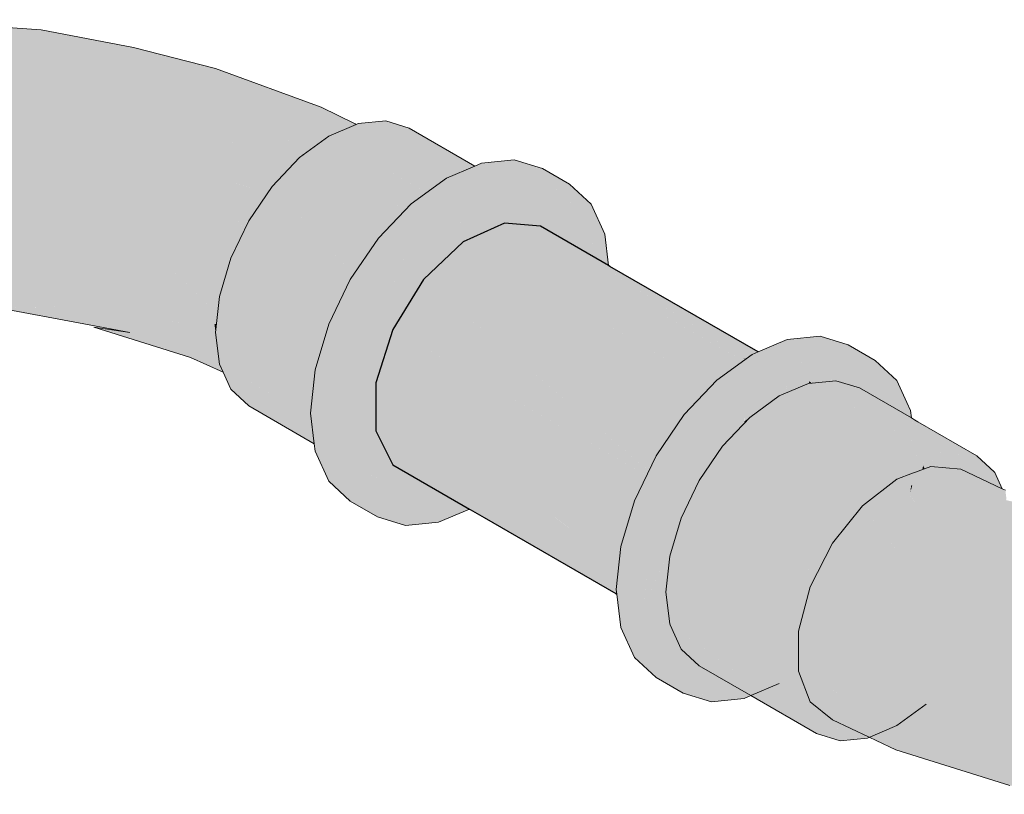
# Model space of a CAD drawing. Header units: millimetres. Extents: x 2 to 902, y -447 to 199.
# Tile 150 of 256: x 51.629 to 52.056, y 67.027 to 67.363. Entities that reach past the tile are written whole.
import ezdxf

# ---------------------------------------------------------------- set-up
doc = ezdxf.new("R2010")
doc.units = ezdxf.units.MM
doc.header["$MEASUREMENT"] = 0
doc.layers.add('AF-Condutos', color=4, linetype='Continuous', lineweight=25)
doc.layers.add('AF-Conexões', color=9, linetype='Continuous', lineweight=18)

msp = doc.modelspace()

# ---------------------------------------------------------------- hatches: boundary and pattern name
at = {"layer": 'AF-Condutos', "linetype": 'Continuous'}
for points in [[(51.88331, 67.24113), (51.88639, 67.2388), (51.93014, 67.20567), (51.93034, 67.20552), (51.93048, 67.20566), (51.93126, 67.20648), (51.93891, 67.21455), (51.94016, 67.21588), (51.93891, 67.21455), (51.93126, 67.20648), (51.941, 67.21359), (51.94267, 67.21481), (51.94039, 67.21612), (51.88527, 67.24795), (51.88411, 67.24862), (51.83911, 67.2746), (51.8212, 67.26644), (51.88225, 67.23119), (51.88321, 67.24015), (51.88225, 67.23119), (51.8877, 67.22805), (51.92906, 67.20416), (51.93034, 67.20552), (51.88639, 67.2388)], [(51.88456, 67.25381), (51.88427, 67.25613), (51.8547, 67.27321), (51.83911, 67.2746), (51.88411, 67.24862), (51.88527, 67.24795), (51.94267, 67.21481), (51.94351, 67.21541), (51.94358, 67.21546), (51.88466, 67.25374), (51.88462, 67.25332), (51.88466, 67.25374)], [(51.91504, 67.18854), (51.8212, 67.26644), (51.80408, 67.25012), (51.91382, 67.18676)], [(51.92666, 67.20555), (51.8212, 67.26644), (51.9146, 67.1889), (51.91504, 67.18854), (51.91545, 67.18914), (51.91705, 67.19148), (51.92906, 67.20416)], [(51.88488, 67.25578), (51.88427, 67.25613), (51.88456, 67.25381), (51.88466, 67.25375), (51.9491, 67.2187)], [(51.88466, 67.25375), (51.948, 67.21869), (51.88456, 67.25381), (51.94275, 67.216), (51.94379, 67.21562), (51.9465, 67.2176), (51.94846, 67.21843), (51.9491, 67.2187), (51.94848, 67.21904)], [(51.9017, 67.16707), (51.80408, 67.25012), (51.7907, 67.22849), (51.9007, 67.16498)], [(51.90485, 67.17364), (51.91382, 67.18676), (51.91173, 67.18797), (51.80408, 67.25012), (51.90086, 67.16779), (51.9017, 67.16707)], [(51.89274, 67.14488), (51.7907, 67.22849), (51.78337, 67.20526), (51.89204, 67.14252)], [(51.89153, 67.14587), (51.89274, 67.14488), (51.8955, 67.15415), (51.9007, 67.16498), (51.89901, 67.16595), (51.7907, 67.22849)], [(51.94275, 67.216), (51.94358, 67.21546), (51.94377, 67.21561)], [(51.97122, 67.20511), (51.94358, 67.21546), (51.95988, 67.20487)], [(51.78337, 67.18447), (51.82948, 67.15406), (51.88762, 67.11571), (51.88809, 67.12006), (51.8884, 67.12303), (51.88849, 67.12379), (51.88875, 67.12628), (51.83238, 67.15618), (51.88875, 67.12628), (51.84074, 67.16227), (51.8875, 67.12723), (51.88961, 67.13435), (51.89036, 67.14135), (51.88961, 67.13435), (51.89155, 67.14085), (51.89204, 67.14252), (51.89058, 67.14337), (51.8483, 67.16778), (51.78337, 67.20526)], [(51.97138, 67.20505), (51.97108, 67.20504), (51.971, 67.20501)], [(51.97122, 67.20511), (51.97138, 67.20505), (51.97245, 67.20515)], [(51.82948, 67.15406), (51.78337, 67.18447), (51.7907, 67.16971), (51.82389, 67.15054), (51.82432, 67.1503), (51.8245, 67.15043), (51.82573, 67.15132), (51.82781, 67.15284), (51.82925, 67.15389), (51.82781, 67.15284), (51.82573, 67.15132), (51.8245, 67.15043), (51.82852, 67.15251), (51.8245, 67.15043), (51.82432, 67.1503), (51.83036, 67.14681), (51.88742, 67.11386), (51.88761, 67.1156), (51.88759, 67.11573), (51.83916, 67.14768), (51.83053, 67.15337)], [(51.88875, 67.12628), (51.88961, 67.13435), (51.8875, 67.12723)], [(51.88785, 67.11362), (51.88761, 67.1156), (51.88742, 67.11386)]]:
    msp.add_hatch(color=151, dxfattribs=at).paths.add_polyline_path(points)
at = {"layer": 'AF-Conexões', "linetype": 'Continuous'}
for points in [[(51.57946, 67.36284), (51.55909, 67.36232), (51.51359, 67.36239), (51.48971, 67.36028), (51.47425, 67.35775), (51.43877, 67.35227), (51.39762, 67.34178), (51.36271, 67.32947), (51.33748, 67.31681), (51.33835, 67.31644), (51.34612, 67.31314), (51.36827, 67.32941), (51.34651, 67.31343), (51.34612, 67.31314), (51.34802, 67.31233), (51.34876, 67.31179), (51.34906, 67.31189), (51.37045, 67.319), (51.40138, 67.33351), (51.37045, 67.319), (51.35911, 67.30477), (51.36076, 67.30304), (51.36146, 67.3023), (51.36168, 67.30237), (51.39379, 67.31287), (51.37304, 67.28989), (51.37442, 67.28788), (51.41914, 67.30335), (51.43526, 67.32721), (51.45006, 67.34639), (51.43526, 67.32721), (51.46908, 67.33847), (51.4994, 67.34962), (51.53727, 67.35582), (51.4994, 67.34962), (51.46908, 67.33847), (51.43526, 67.32721), (51.41914, 67.30335), (51.38472, 67.27163), (51.38572, 67.26955), (51.41387, 67.27644), (51.45112, 67.30529), (51.47292, 67.32391), (51.45112, 67.30529), (51.41387, 67.27644), (51.39248, 67.25308), (51.39317, 67.25075), (51.42783, 67.26402), (51.4513, 67.28604), (51.48953, 67.30538), (51.52676, 67.32969), (51.48953, 67.30538), (51.4513, 67.28604), (51.42783, 67.26402), (51.39637, 67.23503), (51.39661, 67.23278), (51.39683, 67.2308), (51.42713, 67.24636), (51.45876, 67.27129), (51.42713, 67.24636), (51.39683, 67.2308), (51.42518, 67.23255), (51.45124, 67.23454), (51.46733, 67.25813), (51.49124, 67.28258), (51.46733, 67.25813), (51.45124, 67.23454), (51.49176, 67.24146), (51.49079, 67.25095), (51.51064, 67.26536), (51.53377, 67.28353), (51.53406, 67.30441), (51.53377, 67.28353), (51.51064, 67.26536), (51.49079, 67.25095), (51.49176, 67.24146), (51.51366, 67.24153), (51.52755, 67.24158), (51.53124, 67.2448), (51.53403, 67.24724), (51.55553, 67.26779), (51.57494, 67.29393), (51.57336, 67.31701), (51.54836, 67.34416), (51.57336, 67.31701), (51.57494, 67.29393), (51.55553, 67.26779), (51.53403, 67.24724), (51.58029, 67.24487), (51.5773, 67.2548), (51.6004, 67.26536), (51.5773, 67.2548), (51.58029, 67.24487), (51.61967, 67.24641), (51.61948, 67.23784), (51.65405, 67.23843), (51.64372, 67.25813), (51.61967, 67.28473), (51.64372, 67.25813), (51.65405, 67.23843), (51.63389, 67.23808), (51.61948, 67.23784), (51.65668, 67.23086), (51.67662, 67.22712), (51.68516, 67.23227), (51.68392, 67.24636), (51.65405, 67.27968), (51.61948, 67.31117), (51.60074, 67.33541), (51.57683, 67.35321), (51.60074, 67.33541), (51.61948, 67.31117), (51.65405, 67.27968), (51.68392, 67.24636), (51.68516, 67.23227), (51.71422, 67.23075), (51.71444, 67.23277), (51.7147, 67.23523), (51.68516, 67.26382), (51.67662, 67.28669), (51.68516, 67.26382), (51.71789, 67.2508), (51.71876, 67.25374), (51.70523, 67.2719), (51.72513, 67.26912), (51.72652, 67.27201), (51.70294, 67.29776), (51.66106, 67.31329), (51.64149, 67.33236), (51.66106, 67.31329), (51.70294, 67.29776), (51.73651, 67.2877), (51.73808, 67.29), (51.71956, 67.31164), (51.67802, 67.33023), (51.63216, 67.34752), (51.67802, 67.33023), (51.71956, 67.31164), (51.74929, 67.3023), (51.74698, 67.30303), (51.7437, 67.29823), (51.74698, 67.30303), (51.71956, 67.31164), (51.73591, 67.29254), (51.74351, 67.29795), (51.73591, 67.29254), (51.73802, 67.29008), (51.73821, 67.29019), (51.73843, 67.29052), (51.74129, 67.2947), (51.73843, 67.29052), (51.74308, 67.29542), (51.74953, 67.30223), (51.7503, 67.30304), (51.75169, 67.30405), (51.75134, 67.30413), (51.75146, 67.30427), (51.73182, 67.32354), (51.69394, 67.34113), (51.73182, 67.32354), (51.74923, 67.30646), (51.75169, 67.30405), (51.75615, 67.30731), (51.7626, 67.31201), (51.76243, 67.31207), (51.7626, 67.31201), (51.76303, 67.31232), (51.76409, 67.3131), (51.76303, 67.31232), (51.76453, 67.31296), (51.7642, 67.31318), (51.73348, 67.33336), (51.76453, 67.31296), (51.77268, 67.31643), (51.77411, 67.31704), (51.75969, 67.32495), (51.71384, 67.34165), (51.67834, 67.35083), (51.64961, 67.35345), (51.67834, 67.35083), (51.63819, 67.35845), (51.60744, 67.36062)], [(51.75969, 67.32495), (51.77328, 67.31749), (51.77418, 67.31707), (51.77489, 67.31737), (51.77441, 67.3176)], [(51.77575, 67.31774), (51.77489, 67.31737), (51.76303, 67.31232), (51.80537, 67.28788), (51.80699, 67.28906), (51.80711, 67.28915), (51.7777, 67.31596), (51.8155, 67.29479), (51.8174, 67.2956), (51.786, 67.31182), (51.8174, 67.2956), (51.81545, 67.29713), (51.78762, 67.31891)], [(51.77328, 67.31749), (51.7846, 67.31128), (51.79613, 67.30677)], [(51.82445, 67.2986), (51.82624, 67.29936), (51.79781, 67.31577), (51.78762, 67.31891), (51.8174, 67.2956), (51.8235, 67.2982)], [(51.7777, 67.31596), (51.80556, 67.29056), (51.80711, 67.28915), (51.80861, 67.29024), (51.81394, 67.29413), (51.81535, 67.29473), (51.8155, 67.29479), (51.81502, 67.29491), (51.8155, 67.29479), (51.81513, 67.295)], [(51.7954, 67.27953), (51.76303, 67.31232), (51.7503, 67.30304), (51.79385, 67.27789)], [(51.80403, 67.28865), (51.76303, 67.31232), (51.79478, 67.28016), (51.7954, 67.27953), (51.79618, 67.28036), (51.7987, 67.28301), (51.80537, 67.28788)], [(51.78383, 67.26704), (51.7503, 67.30304), (51.73843, 67.29052), (51.77367, 67.25218), (51.78249, 67.26508)], [(51.79198, 67.27897), (51.7503, 67.30304), (51.7837, 67.26718), (51.78383, 67.26704), (51.78399, 67.26729), (51.78449, 67.26801), (51.79385, 67.27789)], [(51.75169, 67.30405), (51.75146, 67.30427), (51.75134, 67.30413)], [(51.82389, 67.15054), (51.82368, 67.15066), (51.82355, 67.15074), (51.81889, 67.15343), (51.80553, 67.16114), (51.79973, 67.16449), (51.7964, 67.16642), (51.79431, 67.16762), (51.7907, 67.16971), (51.7893, 67.17253), (51.7885, 67.17415), (51.78652, 67.17814), (51.78615, 67.17887), (51.78337, 67.17669), (51.78337, 67.1763), (51.78337, 67.17669), (51.78135, 67.17511), (51.78337, 67.17394), (51.78337, 67.17277), (51.78475, 67.17314), (51.78337, 67.17196), (51.78534, 67.1728), (51.78697, 67.17186), (51.78534, 67.1728), (51.78337, 67.17196), (51.78337, 67.17081), (51.78337, 67.16758), (51.79214, 67.1668), (51.78337, 67.16758), (51.78337, 67.16586), (51.78337, 67.16531), (51.79312, 67.16482), (51.78337, 67.16531), (51.78337, 67.16586), (51.78337, 67.16758), (51.78337, 67.17081), (51.78337, 67.17196), (51.78475, 67.17314), (51.78337, 67.17277), (51.78337, 67.17247), (51.78337, 67.17277), (51.78337, 67.17394), (51.78135, 67.17511), (51.77234, 67.16982), (51.77182, 67.16861), (51.7749, 67.16834), (51.76884, 67.16888), (51.77984, 67.16549), (51.78337, 67.1644), (51.79513, 67.16077), (51.80286, 67.14519), (51.79513, 67.16077), (51.76884, 67.16888), (51.77182, 67.16861), (51.77218, 67.16977), (51.77222, 67.16989), (51.77218, 67.16977), (51.77182, 67.16861), (51.77234, 67.16982), (51.78135, 67.17511), (51.78085, 67.1754), (51.78135, 67.17511), (51.78337, 67.17669), (51.78615, 67.17887), (51.78337, 67.17705), (51.78615, 67.17887), (51.78337, 67.17727), (51.78615, 67.17887), (51.78455, 67.18211), (51.78337, 67.18023), (51.78049, 67.1756), (51.78337, 67.18023), (51.78455, 67.18211), (51.78337, 67.18106), (51.78455, 67.18211), (51.78431, 67.18259), (51.78337, 67.18171), (51.78337, 67.18164), (51.78337, 67.18171), (51.77853, 67.17673), (51.78337, 67.18171), (51.77828, 67.17688), (51.77274, 67.17155), (51.77258, 67.17104), (51.7714, 67.17036), (51.77278, 67.17166), (51.77281, 67.17178), (51.77278, 67.17166), (51.7714, 67.17036), (51.77258, 67.17104), (51.77274, 67.17155), (51.77828, 67.17688), (51.78337, 67.18171), (51.78337, 67.18176), (51.77803, 67.17702), (51.77308, 67.17264), (51.77803, 67.17702), (51.78337, 67.18176), (51.78337, 67.18171), (51.78431, 67.18259), (51.78337, 67.18447), (51.78337, 67.19738), (51.78337, 67.20526), (51.7837, 67.2063), (51.78337, 67.20589), (51.76684, 67.18532), (51.78015, 67.19503), (51.77937, 67.19255), (51.77852, 67.18986), (51.77502, 67.17876), (51.77852, 67.18986), (51.77937, 67.19255), (51.78015, 67.19503), (51.77867, 67.19395), (51.77381, 67.17946), (51.77086, 67.17067), (51.77381, 67.17946), (51.77867, 67.19395), (51.76684, 67.18532), (51.76744, 67.18314), (51.76684, 67.18532), (51.76708, 67.18334), (51.76846, 67.17206), (51.76618, 67.17337), (51.76846, 67.17206), (51.76684, 67.18532), (51.79628, 67.26121), (51.8443, 67.28893), (51.85517, 67.29521), (51.84265, 67.28988), (51.85517, 67.29521), (51.88261, 67.26976), (51.87673, 67.28277), (51.86737, 67.29145), (51.85558, 67.29826), (51.84338, 67.30201), (51.82918, 67.30061), (51.84097, 67.2938), (51.82918, 67.30061), (51.83802, 67.29255), (51.84032, 67.29123), (51.83802, 67.29255), (51.82918, 67.30061), (51.82851, 67.29804), (51.82573, 67.28732), (51.81049, 67.27621), (51.82573, 67.28732), (51.82851, 67.29804), (51.82918, 67.30061), (51.82624, 67.29936), (51.81394, 67.29413), (51.7987, 67.28301), (51.78449, 67.26801), (51.77229, 67.25017), (51.78408, 67.24336), (51.77229, 67.25017), (51.77473, 67.22388), (51.76884, 67.20408), (51.77473, 67.22388), (51.77229, 67.25017), (51.76294, 67.23069), (51.75705, 67.21089), (51.75505, 67.19213), (51.75667, 67.17886), (51.75705, 67.17569), (51.76294, 67.16268), (51.77473, 67.15588), (51.76294, 67.16268), (51.77229, 67.154), (51.78408, 67.14719), (51.79628, 67.14343), (51.80338, 67.14414), (51.81049, 67.14484)], [(51.72824, 67.2756), (51.73651, 67.2877), (51.73436, 67.28834), (51.70294, 67.29776), (51.7261, 67.27247), (51.72652, 67.27201)], [(51.87751, 67.27117), (51.85625, 67.28242), (51.84828, 67.28663), (51.84294, 67.28), (51.83864, 67.27464), (51.84634, 67.27804), (51.85588, 67.28225), (51.84634, 67.27804), (51.84647, 67.27796), (51.84634, 67.27804), (51.83864, 67.27464), (51.83911, 67.2746), (51.8547, 67.27321), (51.87461, 67.27143), (51.8547, 67.27321), (51.83864, 67.27464), (51.85727, 67.27173), (51.85781, 67.27141), (51.87292, 67.26269), (51.88035, 67.26812), (51.88261, 67.26976), (51.88148, 67.27082), (51.86477, 67.2863), (51.85517, 67.29521), (51.86384, 67.28588), (51.85517, 67.29521), (51.84563, 67.2897), (51.8443, 67.28893), (51.84462, 67.28874), (51.8443, 67.28893), (51.81907, 67.27436), (51.81815, 67.27289), (51.81907, 67.27436), (51.80207, 67.26455), (51.79628, 67.26121), (51.80147, 67.26265), (51.81779, 67.27229), (51.80147, 67.26265), (51.79628, 67.26121), (51.79339, 67.25375), (51.78489, 67.23185), (51.77161, 67.19762), (51.76684, 67.18532), (51.77501, 67.20312), (51.76684, 67.18532), (51.7837, 67.2063), (51.78456, 67.20903), (51.78779, 67.22378), (51.79078, 67.23746), (51.78779, 67.22378), (51.78456, 67.20903), (51.7907, 67.22849), (51.79471, 67.2412), (51.79955, 67.25656), (51.79471, 67.2412), (51.8114, 67.26197), (51.81195, 67.26286), (51.81397, 67.26612), (51.81195, 67.26286), (51.8114, 67.26197), (51.82372, 67.26883), (51.843, 67.2872), (51.84397, 67.28812), (51.843, 67.2872), (51.82372, 67.26883), (51.8114, 67.26197), (51.79471, 67.2412), (51.7907, 67.22849), (51.80253, 67.24762), (51.80408, 67.25012), (51.8212, 67.26644), (51.83073, 67.27078), (51.83831, 67.27424), (51.84828, 67.28663), (51.85625, 67.28242)], [(51.76553, 67.23609), (51.77229, 67.25017), (51.77915, 67.24621), (51.7734, 67.25247), (51.73843, 67.29052), (51.72824, 67.2756), (51.72043, 67.25933), (51.76448, 67.23389)], [(51.73802, 67.29008), (51.73808, 67.29), (51.73821, 67.29019)], [(51.71814, 67.25457), (51.71876, 67.25374), (51.72043, 67.25933), (51.72513, 67.26912), (51.72341, 67.26936), (51.70523, 67.2719)], [(51.83864, 67.27464), (51.83836, 67.27426), (51.83906, 67.27458)], [(51.88261, 67.26976), (51.87292, 67.26269), (51.87379, 67.26219), (51.87396, 67.26209)], [(51.88261, 67.26976), (51.87396, 67.26209), (51.874, 67.26207)], [(51.88261, 67.26976), (51.874, 67.26207), (51.87427, 67.26191), (51.88261, 67.25709), (51.88427, 67.25613)], [(51.71359, 67.23631), (51.7147, 67.23523), (51.71551, 67.24279), (51.71789, 67.2508), (51.71644, 67.25138), (51.68516, 67.26382)], [(51.75978, 67.22004), (51.72043, 67.25933), (51.71551, 67.24279), (51.75906, 67.21765)], [(51.75846, 67.22135), (51.75978, 67.22004), (51.76294, 67.23069), (51.76448, 67.23389), (51.76398, 67.23418), (51.72043, 67.25933)], [(51.75646, 67.20531), (51.71551, 67.24279), (51.71383, 67.22712), (51.75517, 67.19323), (51.75618, 67.20267)], [(51.75562, 67.20607), (51.75646, 67.20531), (51.75705, 67.21089), (51.75785, 67.21835), (51.71551, 67.24279)], [(51.67662, 67.22712), (51.68428, 67.22458), (51.70523, 67.21764), (51.71519, 67.21602), (51.71491, 67.21831), (51.68516, 67.23227), (51.67747, 67.22764)], [(51.71298, 67.21921), (51.71491, 67.21831), (51.71383, 67.22712), (51.71338, 67.23079), (51.68516, 67.23227)], [(51.67662, 67.22712), (51.66106, 67.22947), (51.70294, 67.21621), (51.71712, 67.20985), (51.71635, 67.21153), (51.70523, 67.21764)], [(51.71338, 67.23079), (51.71383, 67.22712), (51.71422, 67.23075)], [(51.75489, 67.19346), (51.71383, 67.22712), (51.71551, 67.21339), (51.75489, 67.19066), (51.75505, 67.19213), (51.75517, 67.19323)], [(51.94303, 67.06832), (51.9434, 67.07105), (51.94303, 67.07127), (51.9346, 67.07613), (51.93369, 67.07666), (51.92349, 67.08255), (51.91567, 67.0898), (51.91735, 67.08609), (51.91567, 67.0898), (51.91497, 67.09136), (51.91343, 67.09477), (51.91334, 67.09495), (51.91264, 67.0965), (51.90464, 67.10392), (51.89938, 67.1088), (51.90139, 67.12756), (51.94303, 67.19968), (51.96254, 67.21095), (51.97351, 67.21728), (51.96088, 67.21191), (51.97351, 67.21728), (52.00927, 67.20624), (51.99991, 67.21493), (51.98771, 67.21868), (51.99991, 67.21493), (51.98814, 67.22172), (51.97594, 67.22548), (51.96174, 67.22408), (51.95886, 67.21307), (51.95827, 67.2108), (51.95886, 67.21307), (51.96174, 67.22408), (51.9491, 67.2187), (51.9465, 67.2176), (51.93126, 67.20648), (51.92882, 67.18468), (51.91663, 67.16684), (51.90727, 67.14736), (51.91663, 67.16684), (51.92882, 67.18468), (51.93126, 67.20648), (51.91705, 67.19148), (51.90485, 67.17364), (51.8955, 67.15415), (51.88961, 67.13435), (51.88761, 67.1156), (51.88785, 67.11362), (51.88927, 67.1128), (51.88785, 67.11362), (51.90139, 67.09236), (51.89962, 67.10682), (51.90139, 67.09236), (51.88785, 67.11362), (51.88961, 67.09915), (51.90727, 67.07935), (51.89997, 67.10662), (51.90727, 67.07935), (51.88961, 67.09915), (51.8955, 67.08615), (51.90485, 67.07747), (51.91663, 67.07067), (51.90051, 67.10631), (51.90241, 67.10211), (51.90693, 67.09211), (51.9179, 67.08488), (51.90693, 67.09211), (51.91663, 67.07067), (51.92267, 67.07433), (51.92852, 67.07788), (51.92267, 67.07433), (51.91663, 67.07067), (51.92465, 67.06996), (51.93838, 67.06873)], [(51.7157, 67.21189), (51.71635, 67.21153), (51.71551, 67.21339), (51.71519, 67.21602), (51.71426, 67.21617), (51.70523, 67.21764)], [(51.75785, 67.21835), (51.75705, 67.21089), (51.75906, 67.21765)], [(51.9613, 67.20181), (51.94357, 67.07096), (51.971, 67.20501), (51.97119, 67.20595), (51.97205, 67.20546), (51.97223, 67.20535), (51.97871, 67.20578), (51.97226, 67.20555), (51.97871, 67.20578), (51.98141, 67.20604), (51.97957, 67.20866), (51.97776, 67.20789), (51.97957, 67.20866), (51.97574, 67.21234), (51.97275, 67.21016), (51.97574, 67.21234), (51.97957, 67.20866), (51.97656, 67.21294), (51.97351, 67.21728), (51.97193, 67.20956), (51.97351, 67.21728), (51.96818, 67.2142), (51.96478, 67.21062), (51.96419, 67.20999), (51.96884, 67.20731), (51.96419, 67.20999), (51.96478, 67.21062), (51.96818, 67.2142), (51.96254, 67.21095), (51.96407, 67.20987), (51.96829, 67.20691), (51.96485, 67.2044), (51.96829, 67.20691), (51.96407, 67.20987), (51.96254, 67.21095), (51.96211, 67.2078), (51.96161, 67.20408)], [(51.99832, 67.05197), (52.00203, 67.05137), (52.01625, 67.04906), (52.00501, 67.05354), (52.01625, 67.04906), (52.0464, 67.03547), (52.09143, 67.02819), (52.10156, 67.02677), (52.1249, 67.0289), (52.15793, 67.03756), (52.18481, 67.04882), (52.20636, 67.06463), (52.22462, 67.08526), (52.23243, 67.09144), (52.24566, 67.11005), (52.26377, 67.14894), (52.27077, 67.18144), (52.25525, 67.13417), (52.23932, 67.11037), (52.21662, 67.09387), (52.1913, 67.07018), (52.17955, 67.05098), (52.1913, 67.07018), (52.1651, 67.05535), (52.13565, 67.0395), (52.10084, 67.03593), (52.06624, 67.03611), (52.10084, 67.03593), (52.13565, 67.0395), (52.1651, 67.05535), (52.1913, 67.07018), (52.21662, 67.09387), (52.23932, 67.11037), (52.25525, 67.13417), (52.27077, 67.18144), (52.27516, 67.19983), (52.2762, 67.21256), (52.27503, 67.21169), (52.27179, 67.20925), (52.26832, 67.20664), (52.25712, 67.17236), (52.2502, 67.13957), (52.25712, 67.17236), (52.24473, 67.1968), (52.24143, 67.19601), (52.23399, 67.16038), (52.22053, 67.12337), (52.20434, 67.10178), (52.22053, 67.12337), (52.23399, 67.16038), (52.2234, 67.19354), (52.22075, 67.19334), (52.21303, 67.16399), (52.20151, 67.12489), (52.1855, 67.10211), (52.17048, 67.08323), (52.15297, 67.06776), (52.1158, 67.04999), (52.15297, 67.06776), (52.17048, 67.08323), (52.1855, 67.10211), (52.20151, 67.12489), (52.17054, 67.13018), (52.16599, 67.1027), (52.14155, 67.08165), (52.12621, 67.06526), (52.14155, 67.08165), (52.16599, 67.1027), (52.17054, 67.13018), (52.14781, 67.1048), (52.12161, 67.0829), (52.09744, 67.0745), (52.08483, 67.05688), (52.07085, 67.0459), (52.08483, 67.05688), (52.09744, 67.0745), (52.12161, 67.0829), (52.14781, 67.1048), (52.17054, 67.13018), (52.20151, 67.12489), (52.21303, 67.16399), (52.20251, 67.19411), (52.19986, 67.19432), (52.19121, 67.14939), (52.18027, 67.19914), (52.17361, 67.171), (52.17948, 67.19577), (52.18027, 67.19914), (52.17523, 67.20137), (52.16788, 67.20463), (52.1679, 67.20449), (52.16788, 67.20463), (52.1675, 67.2048), (52.16527, 67.20578), (52.1675, 67.2048), (52.16507, 67.20662), (52.16492, 67.20594), (52.16023, 67.18452), (52.15375, 67.14576), (52.16023, 67.18452), (52.15592, 67.21351), (52.15586, 67.21394), (52.15581, 67.2136), (52.15261, 67.19328), (52.15432, 67.21609), (52.1489, 67.19129), (52.14315, 67.15901), (52.12961, 67.14495), (52.10632, 67.11033), (52.13269, 67.12173), (52.1076, 67.09285), (52.13269, 67.12173), (52.10225, 67.10857), (52.10632, 67.11033), (52.11342, 67.12343), (52.10632, 67.11033), (52.12961, 67.14495), (52.12376, 67.1425), (52.1161, 67.13929), (52.10494, 67.13455), (52.09502, 67.13033), (52.08992, 67.11932), (52.08688, 67.11277), (52.072, 67.07854), (52.08688, 67.11277), (52.09502, 67.13033), (52.11579, 67.15194), (52.09902, 67.14559), (52.08598, 67.14482), (52.07111, 67.14393), (52.07262, 67.14162), (52.07662, 67.1355), (52.07111, 67.14393), (52.05786, 67.12998), (52.05671, 67.12613), (52.05641, 67.12332), (52.06888, 67.12135), (52.0559, 67.1234), (52.05288, 67.11321), (52.04053, 67.10694), (52.05039, 67.10486), (52.0651, 67.10175), (52.04053, 67.10694), (52.04646, 67.08686), (52.05467, 67.06121), (52.04646, 67.08686), (52.04053, 67.10694), (52.05288, 67.11321), (52.0559, 67.1234), (52.05641, 67.12332), (52.05671, 67.12613), (52.05786, 67.12998), (52.07111, 67.14393), (52.05984, 67.13664), (52.05809, 67.13076), (52.05984, 67.13664), (52.05769, 67.13525), (52.0571, 67.12976), (52.05769, 67.13525), (52.05908, 67.13615), (52.05839, 67.14179), (52.05908, 67.13615), (52.05984, 67.13664), (52.06079, 67.13986), (52.05984, 67.13664), (52.06403, 67.13935), (52.07111, 67.14393), (52.06231, 67.14315), (52.06176, 67.1431), (52.06199, 67.14387), (52.06176, 67.1431), (52.06231, 67.14315), (52.07111, 67.14393), (52.06251, 67.14565), (52.06105, 67.14594), (52.07111, 67.14393), (52.07383, 67.14594), (52.07822, 67.14919), (52.0714, 67.1482), (52.07167, 67.14795), (52.0714, 67.1482), (52.07085, 67.14871), (52.07033, 67.14919), (52.07015, 67.14936), (52.06958, 67.1492), (52.07015, 67.14936), (52.0714, 67.1482), (52.07822, 67.14919), (52.06755, 67.15177), (52.05966, 67.15368), (52.05926, 67.14991), (52.0594, 67.14958), (52.06201, 67.1492), (52.06703, 67.14846), (52.06201, 67.1492), (52.0594, 67.14958), (52.05957, 67.1492), (52.06011, 67.14801), (52.06073, 67.14664), (52.06011, 67.14801), (52.05957, 67.1492), (52.0594, 67.14958), (52.05922, 67.14959), (52.05934, 67.1492), (52.05922, 67.14959), (52.0592, 67.1492), (52.05913, 67.14794), (52.05918, 67.1492), (52.05922, 67.14959), (52.05904, 67.1492), (52.05904, 67.14794), (52.05904, 67.1492), (52.05922, 67.14959), (52.0594, 67.14958), (52.05926, 67.14991), (52.05966, 67.15368), (52.0585, 67.15157), (52.05966, 67.15368), (52.05729, 67.15425), (52.05772, 67.1533), (52.05729, 67.15425), (52.057, 67.15316), (52.05743, 67.14963), (52.05748, 67.1492), (52.05767, 67.1492), (52.05748, 67.1492), (52.05842, 67.14789), (52.05888, 67.14637), (52.05842, 67.14789), (52.05748, 67.1492), (52.05743, 67.14963), (52.057, 67.15316), (52.05729, 67.15425), (52.05686, 67.15436), (52.05647, 67.15445), (52.01545, 67.16083), (52.04081, 67.14997), (52.04687, 67.14921), (52.04465, 67.14921), (52.05765, 67.14784), (52.04465, 67.14921), (52.05301, 67.14754), (52.0578, 67.14659), (52.05785, 67.14616), (52.0578, 67.14659), (52.04465, 67.14921), (52.04687, 67.14921), (52.04081, 67.14997), (52.03982, 67.14921), (52.02788, 67.14007), (52.05827, 67.14278), (52.0585, 67.1428), (52.05829, 67.14258), (52.04262, 67.1255), (52.0585, 67.1428), (52.02788, 67.14007), (52.01472, 67.15658), (52.01153, 67.14586), (52.01472, 67.15658), (52.0092, 67.16351), (51.99438, 67.15194), (52.00805, 67.13414), (52.01216, 67.12878), (52.00971, 67.10586), (52.0267, 67.07651), (52.03613, 67.05301), (52.03098, 67.06585), (52.01882, 67.06068), (51.99807, 67.06988), (52.01632, 67.06179), (52.0232, 67.0668), (52.01632, 67.06179), (52.01882, 67.06068), (52.03098, 67.06585), (52.02892, 67.07098), (52.0267, 67.07651), (52.00971, 67.10586), (51.99552, 67.09024), (52.00971, 67.10586), (52.01216, 67.12878), (51.99438, 67.15194), (51.98136, 67.13572), (51.9717, 67.11685), (51.96656, 67.09755), (51.96656, 67.08018), (52.00954, 67.05674), (52.0069, 67.05491), (52.00346, 67.05416), (52.0069, 67.05491), (52.00954, 67.05674), (52.00946, 67.05678), (52.0092, 67.05659), (52.00946, 67.05678), (52.00623, 67.05533), (52.00946, 67.05678), (51.96656, 67.08018), (51.9717, 67.06683), (51.98137, 67.0591), (51.99732, 67.05154), (52.00033, 67.05012), (52.00887, 67.04608), (52.00089, 67.05053), (52.00887, 67.04608), (52.05825, 67.03056), (52.09143, 67.02819), (52.0464, 67.03547), (52.01625, 67.04906), (52.00203, 67.05137)], [(52.01554, 67.19006), (52.01515, 67.19324), (52.01358, 67.19671), (52.00927, 67.20624), (52.00297, 67.20819), (51.98877, 67.21257), (51.97984, 67.21533), (51.97351, 67.21728), (51.97872, 67.21451), (51.98522, 67.21106), (51.99257, 67.20715), (51.98522, 67.21106), (51.97872, 67.21451), (51.97351, 67.21728), (51.97801, 67.214), (51.97351, 67.21728), (51.97656, 67.21294), (51.98322, 67.21021), (51.97656, 67.21294), (51.977, 67.21231), (51.97957, 67.20866), (51.98174, 67.20958), (51.98209, 67.20973), (51.98174, 67.20958), (51.98803, 67.2067), (51.98174, 67.20958), (51.97957, 67.20866), (51.98088, 67.2068), (51.98691, 67.20659), (51.98088, 67.2068), (51.98141, 67.20604), (51.98286, 67.20619), (52.01682, 67.17961), (52.01741, 67.17914), (52.02193, 67.17561), (52.02309, 67.17572), (52.02182, 67.17851), (52.02309, 67.17572), (52.03379, 67.17679), (52.01864, 67.18553), (52.03379, 67.17679), (52.02193, 67.17561), (52.04399, 67.17364), (52.0184, 67.18841), (52.01696, 67.18924), (52.01734, 67.18842), (52.01799, 67.18697), (52.01823, 67.18682), (52.0182, 67.18652), (52.01812, 67.18583), (52.0182, 67.18652), (52.01823, 67.18682), (52.01805, 67.18684), (52.0159, 67.18712), (52.01805, 67.18684), (52.01801, 67.18694), (52.01577, 67.18816), (52.01799, 67.18697), (52.01734, 67.18842), (52.01574, 67.18842), (52.01734, 67.18842), (52.01696, 67.18924), (52.01554, 67.19006), (51.99306, 67.20305), (52.01031, 67.19772), (52.01166, 67.19731), (52.01031, 67.19772), (51.99306, 67.20305), (52.01092, 67.19273), (52.01218, 67.192), (52.01325, 67.19139)], [(51.75653, 67.18), (51.75631, 67.18181), (51.75611, 67.18345), (51.75602, 67.18418), (51.75531, 67.19001), (51.75526, 67.19045), (51.73749, 67.2007), (51.72589, 67.20591), (51.73749, 67.2007), (51.71551, 67.21339), (51.71712, 67.20985), (51.72043, 67.20253), (51.72824, 67.19528), (51.75667, 67.17886)], [(51.96116, 67.20083), (51.96129, 67.2018), (51.9616, 67.20408), (51.96211, 67.2078), (51.96254, 67.21095), (51.95154, 67.20393), (51.95092, 67.20302), (51.95827, 67.20375), (51.95675, 67.20214), (51.95827, 67.20375), (51.95092, 67.20302), (51.95063, 67.20259), (51.95092, 67.20302), (51.95154, 67.20393), (51.96254, 67.21095), (51.95229, 67.20503), (51.94836, 67.20276), (51.95052, 67.20244), (51.94836, 67.20276), (51.94303, 67.19968), (51.94822, 67.19908), (51.95621, 67.20157), (51.94822, 67.19908), (51.94303, 67.19968), (51.94305, 67.19313), (51.94305, 67.19151), (51.94402, 67.19292), (51.94412, 67.19308), (51.94461, 67.19379), (51.94654, 67.19661), (51.94461, 67.19379), (51.94412, 67.19308), (51.94402, 67.19292), (51.94305, 67.19151), (51.94306, 67.18851), (51.94554, 67.19031), (51.94796, 67.19208), (51.94799, 67.1929), (51.94734, 67.19221), (51.94799, 67.1929), (51.94808, 67.19527), (51.95169, 67.1968), (51.95198, 67.19711), (51.95169, 67.1968), (51.96016, 67.20098), (51.95169, 67.1968), (51.94808, 67.19527), (51.94799, 67.1929), (51.94796, 67.19208), (51.95827, 67.1996)], [(51.91109, 67.09794), (51.91264, 67.0965), (51.91219, 67.0975), (51.91093, 67.10029), (51.91076, 67.10067), (51.91079, 67.10037), (51.91102, 67.09849), (51.91079, 67.10037), (51.91076, 67.10067), (51.91061, 67.10184), (51.91044, 67.10325), (51.90907, 67.1144), (51.91076, 67.10067), (51.95095, 67.07168), (51.95671, 67.07414), (51.95768, 67.07455), (51.95671, 67.07414), (51.95095, 67.07168), (51.9666, 67.0604), (51.96169, 67.07126), (51.96111, 67.076), (51.96, 67.08499), (51.96169, 67.07126), (51.96169, 67.10066), (51.97442, 67.13348), (51.9666, 67.1172), (51.97442, 67.13348), (51.98461, 67.14839), (52.01662, 67.17173), (52.00132, 67.16058), (51.98461, 67.14839), (51.99557, 67.15341), (51.98461, 67.14839), (51.97862, 67.13963), (51.97442, 67.13348), (51.99227, 67.1493), (51.99331, 67.15061), (51.99438, 67.15194), (51.99727, 67.15419), (52.00155, 67.15753), (52.01652, 67.17081), (52.00762, 67.16292), (52.00155, 67.15753), (52.0065, 67.1614), (52.0092, 67.16351), (52.01148, 67.16436), (52.01334, 67.16674), (52.01148, 67.16436), (52.0135, 67.16512), (52.01508, 67.1681), (52.01633, 67.16908), (52.01508, 67.1681), (52.0135, 67.16512), (52.01584, 67.16599), (52.01628, 67.16858), (52.01696, 67.16957), (52.01628, 67.16858), (52.01584, 67.16599), (52.01601, 67.16606), (52.0092, 67.16351), (52.01472, 67.15658), (52.01497, 67.15628), (52.02788, 67.14007), (52.04081, 67.14997), (52.01592, 67.16063), (52.01515, 67.15804), (52.01545, 67.16083), (52.01561, 67.16228), (52.01545, 67.16083), (52.01596, 67.16075), (52.01637, 67.16214), (52.01596, 67.16075), (52.05647, 67.15445), (52.05681, 67.15469), (52.05671, 67.15553), (52.0564, 67.15785), (52.05639, 67.15814), (52.05633, 67.1587), (52.05499, 67.15934), (52.0551, 67.1591), (52.05538, 67.15848), (52.05556, 67.15807), (52.05643, 67.15614), (52.05556, 67.15807), (52.05548, 67.15809), (52.03853, 67.16252), (52.02167, 67.16692), (52.02145, 67.16698), (52.01667, 67.16314), (52.02145, 67.16698), (52.02167, 67.16692), (52.03853, 67.16252), (52.05548, 67.15809), (52.05556, 67.15807), (52.05538, 67.15848), (52.02401, 67.16904), (52.01971, 67.16744), (52.01773, 67.1667), (52.01727, 67.16981), (52.01982, 67.17374), (52.01727, 67.16981), (52.01773, 67.1667), (52.01862, 67.16703), (52.01907, 67.17122), (52.01862, 67.16703), (52.01929, 67.17139), (52.01947, 67.17254), (52.01929, 67.17139), (52.01862, 67.16703), (52.02074, 67.17252), (52.01862, 67.16703), (52.0203, 67.16766), (52.0214, 67.17304), (52.02193, 67.17561), (52.01995, 67.17416), (52.02193, 67.17561), (52.02006, 67.17453), (52.01671, 67.17259), (52.02006, 67.17453), (52.02193, 67.17561), (52.02015, 67.17485), (52.0168, 67.17342), (52.01753, 67.17374), (52.01716, 67.1768), (52.01753, 67.17374), (52.02015, 67.17485), (52.02193, 67.17561), (52.0206, 67.17637), (52.02193, 67.17561), (52.02067, 67.17659), (52.01732, 67.17827), (52.02067, 67.17659), (52.01741, 67.17914), (52.01695, 67.17848), (52.01702, 67.17797), (52.01695, 67.17848), (52.0092, 67.17019), (51.99647, 67.16091), (52.0092, 67.17019), (52.01695, 67.17848), (52.01741, 67.17914), (52.01683, 67.17947), (51.971, 67.20501), (51.95827, 67.1996), (51.94554, 67.19031), (51.93368, 67.17779), (51.92349, 67.16288), (51.92582, 67.1663), (51.92977, 67.17208), (51.94303, 67.19968), (51.9319, 67.18041), (51.91916, 67.15833), (51.9125, 67.14681), (51.91744, 67.15403), (51.91822, 67.15517), (51.91744, 67.15403), (51.9125, 67.14681), (51.90139, 67.12756), (51.89992, 67.11379), (51.90857, 67.13181), (51.89992, 67.11379), (51.89938, 67.1088), (51.91264, 67.13641), (51.91567, 67.1466), (51.91076, 67.13007), (51.90821, 67.12148), (51.91076, 67.13007), (51.91264, 67.13641), (51.91109, 67.13318), (51.90765, 67.12601), (51.90335, 67.11705), (51.90549, 67.11232), (51.90629, 67.11505), (51.90814, 67.12124), (51.90629, 67.11505), (51.90895, 67.11324), (51.90629, 67.11505), (51.90549, 67.11232), (51.90405, 67.10748), (51.90365, 67.10615), (51.90821, 67.10631), (51.90365, 67.10615), (51.90405, 67.10748), (51.90549, 67.11232), (51.90335, 67.11705), (51.89938, 67.1088), (51.90335, 67.10512), (51.90464, 67.10392), (51.90791, 67.10352), (51.90464, 67.10392), (51.90784, 67.10289), (51.91008, 67.10217), (51.90784, 67.10289), (51.90464, 67.10392), (51.90777, 67.10226), (51.90776, 67.10212), (51.90777, 67.10226), (51.90464, 67.10392), (51.90765, 67.10113), (51.90767, 67.10134), (51.90765, 67.10113)], [(51.94303, 67.06832), (51.94597, 67.06957), (51.95827, 67.0748), (51.97119, 67.20595), (51.94357, 67.07096), (51.9434, 67.07105)], [(51.97255, 67.20517), (51.971, 67.20501), (52.01741, 67.17914)], [(51.97189, 67.20539), (51.97223, 67.20535), (51.97205, 67.20546), (51.97119, 67.20595), (51.9711, 67.20506), (51.97221, 67.20513), (51.97223, 67.20535)], [(51.97255, 67.20517), (51.97871, 67.20578), (51.97223, 67.20535)], [(51.97223, 67.20535), (51.97235, 67.20514), (51.97255, 67.20517)], [(51.98286, 67.20619), (51.97255, 67.20517), (52.01681, 67.17962)], [(52.01683, 67.17948), (52.01741, 67.17914), (52.01682, 67.17961), (51.97255, 67.20517)], [(51.94303, 67.19148), (51.94303, 67.19968), (51.93132, 67.17531), (51.92977, 67.17208), (51.93002, 67.17244), (51.93057, 67.17325), (51.93368, 67.17779), (51.93478, 67.17895), (51.9352, 67.18003), (51.93478, 67.17895), (51.93672, 67.181), (51.93754, 67.18345), (51.93775, 67.18376), (51.93754, 67.18345), (51.93672, 67.181), (51.93691, 67.1812), (51.94303, 67.18766)], [(51.75526, 67.19045), (51.75505, 67.19213), (51.75489, 67.19066)], [(51.94306, 67.18851), (51.94307, 67.1877), (51.94554, 67.19031)], [(52.01823, 67.18682), (52.01801, 67.18694), (52.01805, 67.18684)], [(52.02401, 67.16904), (52.02477, 67.16933), (52.02265, 67.17401), (52.02193, 67.17561), (52.0214, 67.17304), (52.02065, 67.16935), (52.02133, 67.16804)], [(52.0518, 67.16639), (52.05161, 67.16656), (52.04399, 67.17364), (52.04876, 67.16682), (52.04399, 67.17364), (52.03779, 67.17419), (52.02193, 67.17561), (52.03196, 67.17202), (52.02193, 67.17561), (52.02224, 67.17491), (52.02601, 67.16979), (52.02251, 67.17478), (52.03005, 67.1713), (52.03035, 67.17141), (52.03005, 67.1713), (52.03757, 67.16782), (52.04574, 67.16709), (52.047, 67.16698), (52.04574, 67.16709), (52.03757, 67.16782), (52.03005, 67.1713), (52.02251, 67.17478), (52.02993, 67.17126), (52.02251, 67.17478), (52.02601, 67.16979), (52.02671, 67.1688), (52.03704, 67.16787), (52.04677, 67.16325), (52.04921, 67.16209), (52.0535, 67.16005), (52.05499, 67.15934)], [(52.02589, 67.16975), (52.02224, 67.17491), (52.02477, 67.16933), (52.02401, 67.16904), (52.02494, 67.16896), (52.02655, 67.16882), (52.02671, 67.1688), (52.02599, 67.16979), (52.02224, 67.17491)], [(52.02065, 67.16935), (52.0203, 67.16766), (52.02133, 67.16804)], [(52.05499, 67.15934), (52.03704, 67.16787), (52.02401, 67.16904), (52.05538, 67.15848), (52.0551, 67.1591)], [(51.99647, 67.05118), (52.0092, 67.05659), (52.02193, 67.06588), (52.0518, 67.10959), (52.0203, 67.16766)], [(52.01545, 67.16083), (52.01515, 67.15804), (52.01592, 67.16063)], [(52.01365, 67.15297), (51.99647, 67.05118), (52.01168, 67.1255)], [(51.96656, 67.09373), (51.96656, 67.09755), (51.96948, 67.10851), (51.96979, 67.10966), (51.97022, 67.11127), (51.96656, 67.10557), (51.97022, 67.11127), (51.96656, 67.10672), (51.96645, 67.10659), (51.96526, 67.10426), (51.96299, 67.09983), (51.96526, 67.10426), (51.96645, 67.10659), (51.97022, 67.11127), (51.97034, 67.11173), (51.97061, 67.11276), (51.9667, 67.10708), (51.97061, 67.11276), (51.97088, 67.11378), (51.96734, 67.10832), (51.97088, 67.11378), (51.9717, 67.11685), (51.97099, 67.11545), (51.9681, 67.10982), (51.97099, 67.11545), (51.9717, 67.11685), (51.98034, 67.13373), (51.98136, 67.13572), (51.99227, 67.1493), (51.98502, 67.14288), (51.97443, 67.1271), (51.98502, 67.14288), (51.97666, 67.13547), (51.97148, 67.12342), (51.97666, 67.13547), (51.97442, 67.13348), (51.96962, 67.1211), (51.96169, 67.10066), (51.96269, 67.09924), (51.96582, 67.09478)], [(51.94724, 67.07011), (51.97442, 67.05315), (51.98461, 67.05), (51.99647, 67.05118), (51.9666, 67.0604), (51.95089, 67.07166), (51.94871, 67.07073), (51.95089, 67.07166), (51.9666, 67.0604), (51.95095, 67.07168), (51.91267, 67.09929), (51.91076, 67.10067), (51.91093, 67.10029), (51.91567, 67.0898), (51.92349, 67.08255), (51.94597, 67.06957), (51.97442, 67.05315)], [(51.97237, 67.0651), (51.97775, 67.06199), (51.97642, 67.06305), (51.9717, 67.06683), (51.96656, 67.08018), (51.96656, 67.0842), (51.96656, 67.08823), (51.96656, 67.09373), (51.96169, 67.10066), (51.96169, 67.09284), (51.96169, 67.07484), (51.96656, 67.07094), (51.96656, 67.06911), (51.96656, 67.06855), (51.97226, 67.06537), (51.96656, 67.06855), (51.96656, 67.06911), (51.96656, 67.07094), (51.96169, 67.07484), (51.96169, 67.07126), (51.96656, 67.06845)], [(51.91663, 67.07067), (51.92882, 67.06691), (51.94303, 67.06832)], [(51.99647, 67.05118), (51.99659, 67.05189), (51.99566, 67.05233), (51.98911, 67.05543), (51.98137, 67.0591), (51.97775, 67.06199), (51.96169, 67.07126), (51.96333, 67.06763), (51.98274, 67.058), (51.96333, 67.06763), (51.9666, 67.0604), (51.98799, 67.0538)]]:
    msp.add_hatch(color=161, dxfattribs=at).paths.add_polyline_path(points)

# ---------------------------------------------------------------- linework, layer by layer
at = {"layer": 'AF-Condutos'}
for p, q in [((51.83911, 67.2746), (51.8212, 67.26644)), ((51.8547, 67.27321), (51.83911, 67.2746)), ((51.88427, 67.25613), (51.8547, 67.27321)), ((51.8212, 67.26644), (51.80408, 67.25012)), ((51.88488, 67.25578), (51.88427, 67.25613)), ((51.9491, 67.2187), (51.88488, 67.25578)), ((51.80408, 67.25012), (51.7907, 67.22849)), ((51.7907, 67.22849), (51.78337, 67.20526)), ((51.78337, 67.20526), (51.78337, 67.18447)), ((51.78337, 67.18447), (51.7907, 67.16971)), ((51.7907, 67.16971), (51.82389, 67.15054)), ((51.82389, 67.15054), (51.82432, 67.1503)), ((51.82432, 67.1503), (51.83036, 67.14681)), ((51.83036, 67.14681), (51.88742, 67.11386)), ((51.88742, 67.11386), (51.88785, 67.11362))]:
    msp.add_line(p, q, dxfattribs=at)
at = {"layer": 'AF-Conexões'}
for p, q in [((51.63819, 67.35845), (51.60744, 67.36062)), ((51.67834, 67.35083), (51.63819, 67.35845)), ((51.71384, 67.34165), (51.67834, 67.35083)), ((51.75969, 67.32495), (51.71384, 67.34165)), ((51.77441, 67.3176), (51.75969, 67.32495)), ((51.77489, 67.31737), (51.77441, 67.3176)), ((51.77575, 67.31774), (51.77489, 67.31737)), ((51.78762, 67.31891), (51.77575, 67.31774)), ((51.79781, 67.31577), (51.78762, 67.31891)), ((51.77489, 67.31737), (51.76303, 67.31232)), ((51.82624, 67.29936), (51.79781, 67.31577)), ((51.76303, 67.31232), (51.7503, 67.30304)), ((51.7503, 67.30304), (51.73843, 67.29052)), ((51.82918, 67.30061), (51.82624, 67.29936)), ((51.84338, 67.30201), (51.82918, 67.30061)), ((51.85558, 67.29826), (51.84338, 67.30201)), ((51.82624, 67.29936), (51.81394, 67.29413)), ((51.86737, 67.29145), (51.85558, 67.29826)), ((51.81394, 67.29413), (51.7987, 67.28301)), ((51.73843, 67.29052), (51.72824, 67.2756)), ((51.87673, 67.28277), (51.86737, 67.29145)), ((51.7987, 67.28301), (51.78449, 67.26801)), ((51.88261, 67.26976), (51.87673, 67.28277)), ((51.72824, 67.2756), (51.72043, 67.25933)), ((51.78449, 67.26801), (51.77229, 67.25017)), ((51.88427, 67.25613), (51.88261, 67.26976)), ((51.72043, 67.25933), (51.71551, 67.24279)), ((51.77229, 67.25017), (51.76294, 67.23069)), ((51.71551, 67.24279), (51.71383, 67.22712)), ((51.61948, 67.23784), (51.65668, 67.23086)), ((51.65668, 67.23086), (51.67662, 67.22712)), ((51.66106, 67.22947), (51.70294, 67.21621)), ((51.67662, 67.22712), (51.66106, 67.22947)), ((51.76294, 67.23069), (51.75705, 67.21089)), ((51.71383, 67.22712), (51.71551, 67.21339)), ((51.96174, 67.22408), (51.9491, 67.2187)), ((51.97594, 67.22548), (51.96174, 67.22408)), ((51.98814, 67.22172), (51.97594, 67.22548)), ((51.99991, 67.21493), (51.98814, 67.22172)), ((51.70294, 67.21621), (51.71712, 67.20985)), ((51.9465, 67.2176), (51.93126, 67.20648)), ((51.9491, 67.2187), (51.9465, 67.2176)), ((51.71551, 67.21339), (51.71712, 67.20985)), ((51.75705, 67.21089), (51.75505, 67.19213)), ((52.00927, 67.20624), (51.99991, 67.21493)), ((51.71712, 67.20985), (51.72043, 67.20253)), ((51.93126, 67.20648), (51.91705, 67.19148)), ((51.72043, 67.20253), (51.72824, 67.19528)), ((51.971, 67.20501), (51.95827, 67.1996)), ((51.97255, 67.20517), (51.971, 67.20501)), ((51.98286, 67.20619), (51.97255, 67.20517)), ((51.99306, 67.20305), (51.98286, 67.20619)), ((52.01554, 67.19006), (51.99306, 67.20305)), ((52.01358, 67.19671), (52.00927, 67.20624)), ((51.95827, 67.1996), (51.94554, 67.19031)), ((51.72824, 67.19528), (51.75667, 67.17886)), ((52.01515, 67.19324), (52.01358, 67.19671)), ((51.75505, 67.19213), (51.75667, 67.17886)), ((51.91705, 67.19148), (51.90485, 67.17364)), ((51.94554, 67.19031), (51.93368, 67.17779)), ((52.01554, 67.19006), (52.01515, 67.19324)), ((52.01696, 67.18924), (52.01554, 67.19006)), ((52.0184, 67.18841), (52.01696, 67.18924)), ((52.04399, 67.17364), (52.0184, 67.18841)), ((51.75667, 67.17886), (51.75705, 67.17569)), ((51.93368, 67.17779), (51.92349, 67.16288)), ((51.75705, 67.17569), (51.76294, 67.16268)), ((51.90485, 67.17364), (51.8955, 67.15415)), ((52.05161, 67.16656), (52.04399, 67.17364)), ((52.02401, 67.16904), (52.01971, 67.16744)), ((52.03704, 67.16787), (52.02401, 67.16904)), ((52.01601, 67.16606), (52.0092, 67.16351)), ((52.01773, 67.1667), (52.01601, 67.16606)), ((52.01971, 67.16744), (52.01773, 67.1667)), ((52.05499, 67.15934), (52.03704, 67.16787)), ((52.0518, 67.16639), (52.05161, 67.16656)), ((52.05499, 67.15934), (52.0518, 67.16639)), ((51.76294, 67.16268), (51.77229, 67.154)), ((51.92349, 67.16288), (51.91567, 67.1466)), ((52.0092, 67.16351), (51.99438, 67.15194)), ((52.05633, 67.1587), (52.05499, 67.15934)), ((51.77229, 67.154), (51.78408, 67.14719)), ((51.8955, 67.15415), (51.88961, 67.13435)), ((51.99438, 67.15194), (51.98136, 67.13572)), ((51.78408, 67.14719), (51.79628, 67.14343)), ((51.81049, 67.14484), (51.82389, 67.15054)), ((51.79628, 67.14343), (51.80338, 67.14414)), ((51.80338, 67.14414), (51.81049, 67.14484)), ((51.91567, 67.1466), (51.91076, 67.13007)), ((51.88961, 67.13435), (51.88761, 67.1156)), ((51.98136, 67.13572), (51.9717, 67.11685)), ((51.91076, 67.13007), (51.90907, 67.1144)), ((51.9717, 67.11685), (51.96656, 67.09755)), ((51.88761, 67.1156), (51.88785, 67.11362)), ((51.88785, 67.11362), (51.88961, 67.09915)), ((51.90907, 67.1144), (51.91076, 67.10067)), ((51.91076, 67.10067), (51.91093, 67.10029)), ((51.91093, 67.10029), (51.91567, 67.0898)), ((51.88961, 67.09915), (51.8955, 67.08615)), ((51.96656, 67.09755), (51.96656, 67.08018)), ((51.91567, 67.0898), (51.92349, 67.08255)), ((51.8955, 67.08615), (51.90485, 67.07747)), ((51.92349, 67.08255), (51.94597, 67.06957)), ((51.96656, 67.08018), (51.9717, 67.06683)), ((51.90485, 67.07747), (51.91663, 67.07067)), ((51.94597, 67.06957), (51.95827, 67.0748)), ((51.91663, 67.07067), (51.92882, 67.06691)), ((51.92882, 67.06691), (51.94303, 67.06832)), ((51.94303, 67.06832), (51.94597, 67.06957)), ((51.94597, 67.06957), (51.97442, 67.05315)), ((51.9717, 67.06683), (51.98137, 67.0591)), ((52.0092, 67.05659), (52.02193, 67.06588)), ((51.98137, 67.0591), (51.99732, 67.05154)), ((51.97442, 67.05315), (51.98461, 67.05)), ((51.99647, 67.05118), (52.0092, 67.05659)), ((51.98461, 67.05), (51.99647, 67.05118)), ((51.99732, 67.05154), (52.00033, 67.05012)), ((52.00033, 67.05012), (52.00887, 67.04608)), ((52.00887, 67.04608), (52.05825, 67.03056))]:
    msp.add_line(p, q, dxfattribs=at)

doc.saveas('drawing.dxf')
